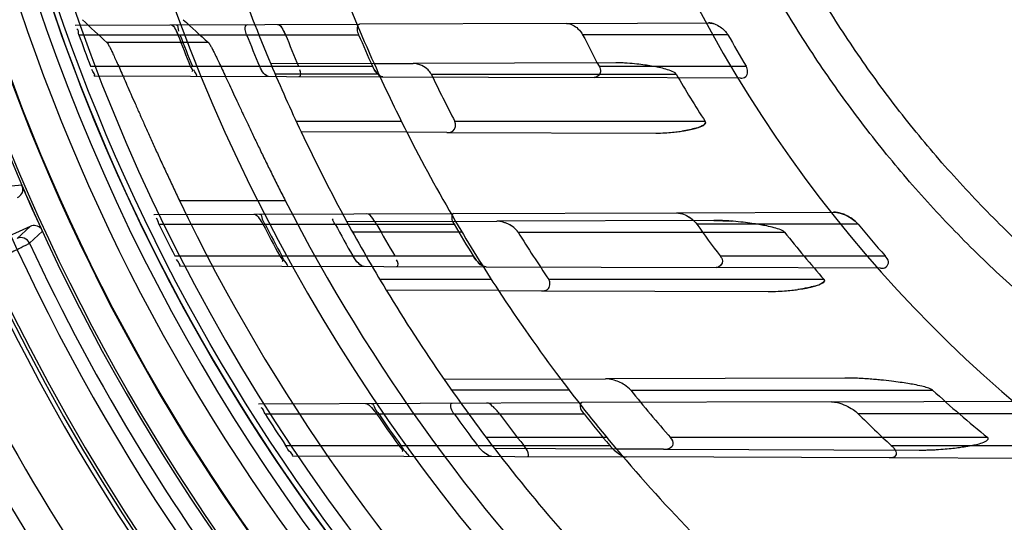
# Model space of a CAD drawing. Header units: millimetres. Extents: x 0 to 297, y 0 to 210.
# Tile 71 of 256: x 142.606 to 142.856, y 93.122 to 93.249. Entities that reach past the tile are written whole.
import ezdxf

# ---------------------------------------------------------------- set-up
doc = ezdxf.new("R2010")
doc.units = ezdxf.units.MM
doc.header["$LTSCALE"] = 16.335
doc.layers.get('0').update_dxf_attribs({"linetype": 'CONTINUOUS'})
for name, color, linetype in [('01_GLOBAL', 7, 'CONTINUOUS'), ('INTFCLR_144815', 7, 'CONTINUOUS'), ('INTFCLR_72935', 7, 'CONTINUOUS')]:
    doc.layers.add(name, color=color, linetype=linetype)

msp = doc.modelspace()

# ---------------------------------------------------------------- linework, layer by layer
at = {"color": 7, "linetype": 'Continuous'}
msp.add_circle((144.2368034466, 92.193132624), 3.04, dxfattribs=at)
at = {"color": 9, "linetype": 'Continuous'}
msp.add_arc((144.2368034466, 92.193132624), 3.001038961, 92.9674534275, 177.0325465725, dxfattribs=at)
at = {"layer": '01_GLOBAL', "color": 7, "linetype": 'Continuous'}
msp.add_circle((144.2368034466, 92.193132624), 3.08, dxfattribs=at)
at = {"layer": 'INTFCLR_144815', "color": 9, "linetype": 'Continuous'}
for p, q in [((142.6541888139, 93.24334288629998), (142.6284853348, 93.24334288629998)), ((142.6069472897, 93.20726661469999), (142.6025497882, 93.2068370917)), ((142.6468510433, 93.2033977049), (142.6736457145, 93.2033977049)), ((142.6090666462, 93.1968274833), (142.6057401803, 93.1937794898)), ((142.6088907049, 93.1925951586), (142.6121524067, 93.1955757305))]:
    msp.add_line(p, q, dxfattribs=at)
at = {"layer": 'INTFCLR_144815', "color": 6, "linetype": 'Continuous'}
for p, q in [((142.6072290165, 93.2065362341), (142.6069684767, 93.2072168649)), ((142.609066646, 93.19682748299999), (142.5084939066, 93.1520496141)), ((142.6117981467, 93.1962737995), (142.6121275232, 93.1956292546))]:
    msp.add_line(p, q, dxfattribs=at)
for radius in [0.5104906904, 0.4864760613]:
    msp.add_circle((143.076579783, 93.4093562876), radius, dxfattribs=at)
for centre, radius, start, end in [((143.076579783, 93.4093562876), 0.7037433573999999, 313.9937911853, 154.5150993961), ((143.076579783, 93.4093562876), 0.6797433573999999, 312.9543589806, 154.5144414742), ((143.076579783, 93.4093562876), 0.6572577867, 108.7136429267, 257.7559644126), ((143.076579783, 93.4093562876), 0.5288304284, 45.0000000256, 314.9999999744), ((143.076579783, 93.4093562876), 0.5278840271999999, 44.999999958, 315.000000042), ((143.076579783, 93.4093562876), 0.5271191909, 44.99999997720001, 315.0000000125), ((143.076579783, 93.4093562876), 0.5111765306, 47.86578076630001, 312.1342192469), ((143.076579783, 93.4093562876), 0.5038693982, 45.72777364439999, 314.2722263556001), ((143.076579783, 93.4093562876), 0.4878728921, 45.6663486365, 314.3336513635), ((143.076579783, 93.4093562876), 0.4878399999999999, 45.741955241, 314.258044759), ((143.076579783, 93.4093562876), 0.488, 190.6326298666, 247.7397281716), ((142.604837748, 93.2063292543), 0.002400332, 293.9659207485, 4.947000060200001), ((143.076579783, 93.4093562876), 0.5112679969, 203.2829108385, 204.7170891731), ((143.076579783, 93.4093562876), 0.5112984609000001, 203.3705704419, 204.6294295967), ((143.076579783, 93.4093562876), 0.4765351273, 205.6072723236, 244.3927276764), ((143.076579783, 93.4093562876), 0.4525204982, 207.0737153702, 242.9262846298), ((142.610044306, 93.19463558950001), 0.002400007, 43.04760209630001, 114.0385179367), ((142.606712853, 93.1915847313), 0.0024007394, 24.889223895, 113.9019535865)]:
    msp.add_arc(centre, radius, start, end, dxfattribs=at)
at = {"layer": 'INTFCLR_144815', "color": 9, "linetype": 'Continuous'}
for centre, radius, start, end in [((143.076579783, 93.4093562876), 0.5509009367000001, 52.2436298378, 307.7563701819), ((143.076579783, 93.4093562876), 0.6528896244, 125.9035433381, 247.5002459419), ((143.076579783, 93.4093562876), 0.518921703, 52.5411294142, 307.4588705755), ((143.076579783, 93.4093562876), 0.5036973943, 45.7280221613, 314.2719778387), ((143.076579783, 93.4093562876), 0.4956986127, 45.73034182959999, 314.2696581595), ((143.0765797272, 93.40935632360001), 0.5889772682, 125.9035433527, 247.5002459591), ((143.0765797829, 93.4093562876), 0.5550226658, 128.484146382, 209.9999999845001), ((143.076579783, 93.4093562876), 0.4911103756, 128.4841463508, 246.0405071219), ((143.076579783, 93.4093562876), 0.5429069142, 198.4596803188, 225.5403197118), ((143.0765797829, 93.4093562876), 0.5154788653, 204.8664382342, 218.1335617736), ((143.0765797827, 93.4093562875), 0.5554240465, 204.8720266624, 218.1279733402), ((143.0769374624, 93.4086159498), 0.5818324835, 204.7515083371, 218.0887233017), ((143.076579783, 93.4093562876), 0.6663072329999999, 203.8266800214, 313.0809380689), ((143.076579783, 93.4093562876), 0.6743078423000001, 203.8278898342, 312.5732768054), ((143.076579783, 93.4093562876), 0.6983060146, 203.8266800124, 319.1799903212)]:
    msp.add_arc(centre, radius, start, end, dxfattribs=at)
at = {"layer": 'INTFCLR_144815', "color": 6, "linetype": 'Continuous'}
for centre, major_axis, ratio, start_param, end_param in [((143.076579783, 94.1145982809), (0, 1.0584006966), 0.7456587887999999, -3.7549873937, -3.7453978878), ((143.076579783, 94.0858187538), (0, 1.0152094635), 0.7456587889, -3.7437095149, -3.7335425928)]:
    msp.add_ellipse(centre, major_axis=major_axis, ratio=ratio, start_param=start_param, end_param=end_param, dxfattribs=at)
for points, knots in [([(142.6284853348, 93.24334288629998), (142.6287178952, 93.2431277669), (142.628988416, 93.2425719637), (142.6294436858, 93.2417312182), (142.6299147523, 93.24074493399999), (142.6304788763, 93.23953816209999), (142.6311267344, 93.2381081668), (142.6318615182, 93.2364615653), (142.6326821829, 93.23460305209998), (142.6335875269, 93.2325427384), (142.6345785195, 93.2302845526), (142.6356512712, 93.22784548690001), (142.6368068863, 93.2252298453), (142.6380409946, 93.2224555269), (142.6393521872, 93.2195330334), (142.6407361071, 93.216479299), (142.6421851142, 93.2133176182), (142.6436941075, 93.2100645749), (142.6452524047, 93.20674804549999), (142.6463138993, 93.2045184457), (142.6468510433, 93.2033977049)], [0, 0, 0, 0, 0.021609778, 0.0408396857, 0.0657121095, 0.0959719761, 0.1317760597, 0.1727746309, 0.218975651, 0.2703579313, 0.326286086, 0.3871934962, 0.4521156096, 0.521345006, 0.5943173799, 0.6706125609, 0.7500421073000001, 0.8315558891, 0.9152237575, 1, 1, 1, 1]), ([(142.6541888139, 93.24334288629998), (142.6544253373, 93.24312960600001), (142.6547078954, 93.24257772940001), (142.6551807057, 93.2417420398), (142.6556723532, 93.24076241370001), (142.6562617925, 93.23956339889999), (142.6569402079, 93.238142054), (142.6577109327, 93.2365046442), (142.6585736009, 93.2346544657), (142.659526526, 93.2326027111), (142.6605715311, 93.2303516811), (142.6617046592, 93.2279182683), (142.6629277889, 93.2253055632), (142.6642368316, 93.2225305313), (142.6656299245, 93.21960489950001), (142.667103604, 93.2165434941), (142.6686491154, 93.2133714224), (142.6702621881, 93.2101032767), (142.6719309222, 93.2067684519), (142.6730692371, 93.2045255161), (142.6736457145, 93.2033977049)], [0, 0, 0, 0, 0.0214966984, 0.0405828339, 0.065279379, 0.09529254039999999, 0.1308285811, 0.1715592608, 0.217451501, 0.2686150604, 0.3242550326, 0.3849632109, 0.4497974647, 0.5189726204, 0.5920632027, 0.6685125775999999, 0.7483022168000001, 0.830228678, 0.9145080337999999, 1, 1, 1, 1]), ([(142.6088907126, 93.19259514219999), (142.608654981, 93.1923869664), (142.6080824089, 93.1921257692), (142.6071939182, 93.1916438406), (142.606130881, 93.1911209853), (142.6048356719, 93.19048602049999), (142.6033113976, 93.18975496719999), (142.6015681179, 93.18892734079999), (142.5996146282, 93.1880090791), (142.5974726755, 93.18701004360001), (142.5951606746, 93.18593920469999), (142.5926939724, 93.18480322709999), (142.5900823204, 93.18360654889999), (142.5873493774, 93.1823600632), (142.5845227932, 93.1810766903), (142.5816334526, 93.1797703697), (142.578692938, 93.1784457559), (142.5757016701, 93.1771030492), (142.5736886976, 93.1762028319), (142.5726716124, 93.175748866)], [0, 0, 0, 0, 0.0236146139, 0.0463538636, 0.0762315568, 0.112430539, 0.154715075, 0.2031505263, 0.2573373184, 0.3167930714, 0.3806188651, 0.4486563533, 0.5207089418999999, 0.5963276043, 0.674203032, 0.7538026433, 0.8344246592, 0.9163675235, 1, 1, 1, 1])]:
    msp.add_open_spline(points, degree=3, knots=knots, dxfattribs=at)
at = {"layer": 'INTFCLR_72935', "color": 6, "linetype": 'Continuous'}
for p, q in [((142.6204508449, 93.2477640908), (142.6204812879, 93.2477641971)), ((142.7448348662, 93.24819827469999), (142.6924383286, 93.24801537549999)), ((142.6961362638, 93.23802828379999), (142.7060207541, 93.2380627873)), ((142.6252329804, 93.2349317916), (142.6252021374, 93.2349318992)), ((142.6983172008, 93.23467667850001), (142.7518517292, 93.234489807)), ((142.7145935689, 93.220619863), (142.7044474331, 93.2206552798)), ((142.6403849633, 93.19983367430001), (142.6404167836, 93.1998337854)), ((142.7162926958, 93.2000986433), (142.7727373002, 93.200295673)), ((142.7167722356, 93.19810031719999), (142.7272349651, 93.1981368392)), ((142.646892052, 93.1868561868), (142.6468596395, 93.1868563)), ((142.7244879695, 93.1865853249), (142.7827959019, 93.186381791)), ((142.7276537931, 93.180574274), (142.7385015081, 93.1805364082)), ((142.7434016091, 93.1581932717), (142.7547219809, 93.1582327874)), ((142.6668295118, 93.1519259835), (142.6668633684, 93.1519261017)), ((142.8119728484, 93.15243263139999), (142.7487500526, 93.1522119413)), ((142.6754393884, 93.1387565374), (142.6754046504, 93.1387566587)), ((142.7694425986, 93.14042840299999), (142.7575332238, 93.1404699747)), ((142.8265465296, 93.1382290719), (142.7600178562, 93.1384613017))]:
    msp.add_line(p, q, dxfattribs=at)
at = {"layer": 'INTFCLR_72935', "color": 9, "linetype": 'Continuous'}
for p, q in [((142.6204812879, 93.2477641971), (142.6924383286, 93.24801537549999)), ((142.7448348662, 93.24819827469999), (142.7808709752, 93.248324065)), ((142.6213758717, 93.2453562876), (142.6922260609, 93.2453562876)), ((142.7857187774, 93.2453562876), (142.7489629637, 93.2453562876)), ((142.6961362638, 93.23802828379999), (142.6699969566, 93.23793704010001)), ((142.7573238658, 93.23824186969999), (142.7060207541, 93.2380627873)), ((142.6243382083, 93.23735628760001), (142.6957327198, 93.23735628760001)), ((142.6973508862, 93.2353562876), (142.6710946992, 93.2353562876)), ((142.710637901, 93.2353562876), (142.7726336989, 93.2353562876)), ((142.75310546, 93.23735628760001), (142.7903948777, 93.23735628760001)), ((142.6252329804, 93.2349317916), (142.6983172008, 93.23467667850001)), ((142.7889141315, 93.2343604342), (142.7518517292, 93.234489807)), ((142.7030900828, 93.2233562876), (142.6764571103, 93.2233562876)), ((142.7800112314, 93.2233562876), (142.7166160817, 93.2233562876)), ((142.7044474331, 93.2206552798), (142.677679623, 93.2207487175)), ((142.7145935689, 93.220619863), (142.7675275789, 93.22043508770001)), ((142.7727373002, 93.200295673), (142.8125214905, 93.20043454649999)), ((142.6404167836, 93.1998337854), (142.7162926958, 93.2000986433)), ((142.7167722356, 93.19810031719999), (142.6892498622, 93.19800424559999)), ((142.7821790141, 93.19832863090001), (142.7272349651, 93.1981368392)), ((142.6416527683, 93.1973562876), (142.7164239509, 93.1973562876)), ((142.7183974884, 93.1953562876), (142.6907065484, 93.1953562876)), ((142.732600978, 93.1953562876), (142.8000917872, 93.1953562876)), ((142.8187441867, 93.1973562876), (142.7778810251, 93.1973562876)), ((142.6456444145, 93.1893562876), (142.7212451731, 93.1893562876)), ((142.7837453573, 93.1893562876), (142.8255655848, 93.1893562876)), ((142.646892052, 93.1868561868), (142.7244879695, 93.1865853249)), ((142.8244039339, 93.18623655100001), (142.7827959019, 93.186381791)), ((142.7258454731, 93.1833562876), (142.6976099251, 93.1833562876)), ((142.8101060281, 93.1833562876), (142.7404015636, 93.1833562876)), ((142.7276537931, 93.180574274), (142.6992227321, 93.1806735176)), ((142.7385015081, 93.1805364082), (142.7959481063, 93.1803358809)), ((142.7434016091, 93.1581932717), (142.7138684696, 93.15809018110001)), ((142.8153371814, 93.1584443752), (142.7547219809, 93.1582327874)), ((142.745559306, 93.1553562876), (142.715777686, 93.1553562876)), ((142.7611315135, 93.1553562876), (142.8375798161, 93.1553562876)), ((142.6668633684, 93.1519261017), (142.7487500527, 93.1522119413)), ((142.8119728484, 93.15243263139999), (142.8587514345, 93.1525959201)), ((142.6685307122, 93.1493562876), (142.7493179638, 93.1493562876)), ((142.8674972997, 93.1493562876), (142.8187529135, 93.1493562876)), ((142.7551228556, 93.1433562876), (142.7245312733, 93.1433562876)), ((142.8515374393, 93.1433562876), (142.7712368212, 93.1433562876)), ((142.6737401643, 93.1413562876), (142.7558228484, 93.1413562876)), ((142.7575332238, 93.1404699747), (142.7266479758, 93.140577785)), ((142.827115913, 93.1413562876), (142.8779130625, 93.1413562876)), ((142.6754393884, 93.1387565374), (142.7600178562, 93.1384613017)), ((142.7694425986, 93.14042840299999), (142.8341737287, 93.14020244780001)), ((142.8771574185, 93.1380524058), (142.8265465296, 93.1382290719))]:
    msp.add_line(p, q, dxfattribs=at)
at = {"layer": 'INTFCLR_72935', "color": 7, "linetype": 'Continuous'}
for p, q in [((142.6460288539, 93.24631866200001), (142.6464619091, 93.2453562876)), ((142.6736883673, 93.2453562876), (142.6732080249, 93.2463560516)), ((142.7286299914, 93.19795202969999), (142.7272349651, 93.1981368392)), ((142.7727373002, 93.200295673), (142.7742574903, 93.20000966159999)), ((142.7821790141, 93.19832863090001), (142.7866946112, 93.1981436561)), ((142.6914310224, 93.18832544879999), (142.6907387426, 93.1893562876)), ((142.7212451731, 93.1893562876), (142.7220297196, 93.1882809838)), ((142.8119728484, 93.15243263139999), (142.8135396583, 93.1522187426)), ((142.72421658, 93.13943184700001), (142.7230963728, 93.1404547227))]:
    msp.add_line(p, q, dxfattribs=at)
for points in [[(142.7821454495, 93.2481200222), (142.7819961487, 93.2481631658), (142.7818481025, 93.2482013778), (142.781701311, 93.248234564), (142.7815548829, 93.2482627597), (142.7814097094, 93.24828571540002), (142.7812684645, 93.24830315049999), (142.7811320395, 93.2483151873), (142.7809995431, 93.24832209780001), (142.7808709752, 93.248324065)], [(142.669432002, 93.2347775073), (142.6693775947, 93.2347800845), (142.6693212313, 93.2347874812), (142.6692629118, 93.2347997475), (142.6692026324, 93.234816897), (142.669140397, 93.23483897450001), (142.6690762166, 93.23486612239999), (142.6690100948, 93.2348984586), (142.668942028, 93.2349360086), (142.6688720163, 93.23497881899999)], [(142.6976907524, 93.234886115), (142.6977679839, 93.23484220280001), (142.697843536, 93.2348033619), (142.6979174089, 93.2347696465), (142.6979899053, 93.23474102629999), (142.6980607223, 93.2347176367), (142.6981289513, 93.2346996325), (142.6981942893, 93.2346869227), (142.6982570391, 93.23467931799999), (142.6983172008, 93.23467667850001)]]:
    msp.add_lwpolyline(points, dxfattribs=at)
at = {"layer": 'INTFCLR_72935', "color": 6, "linetype": 'Continuous'}
for centre, radius, start, end in [((143.076579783, 93.4093562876), 0.4827613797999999, 90, 270.0000000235), ((143.076579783, 93.4093562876), 0.4587930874, 90, 270.0000000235), ((143.0765443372, 93.40935310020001), 0.4838112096, 199.8140486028, 200.8243355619), ((143.0760497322, 93.4093527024), 0.4598266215, 200.8945030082, 201.9653763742), ((143.0765436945, 93.40935277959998), 0.4598059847, 200.8954949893, 201.9664239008), ((143.0772412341, 93.4093524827), 0.4447273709, 201.6389598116, 202.7521298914), ((143.0760488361, 93.40935222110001), 0.4344981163, 202.175052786, 203.3189759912), ((143.077240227, 93.4093519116), 0.4184859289, 203.0714336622, 204.2673544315), ((143.0754644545, 93.4093501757), 0.3653727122, 206.6692838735, 208.08204678), ((143.0754626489, 93.4093485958), 0.3329339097, 209.50945324, 211.1041900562), ((143.076579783, 93.4093562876), 0.441241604, 202.8607581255, 205.3056735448), ((143.076579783, 93.4093562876), 0.417241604, 204.2438267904, 206.8886711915), ((143.0749078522, 93.40933980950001), 0.4036865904, 205.5301902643, 207.433103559), ((143.0680829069, 93.408728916), 0.3425613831, 210.4048482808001, 212.7610707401), ((143.076579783, 93.4093562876), 0.441241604, 208.6197133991, 211.2163513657), ((143.076579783, 93.4093562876), 0.417241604, 210.4187297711, 213.251850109), ((143.0765433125, 93.4093516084), 0.4838096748, 205.9877624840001, 207.0465723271), ((143.0760485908, 93.4093509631), 0.4598248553, 207.4538193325, 208.5830080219), ((143.0765425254, 93.4093510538), 0.4598041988, 207.4551693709, 208.5844232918), ((143.0772399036, 93.40935052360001), 0.4447253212, 208.4691677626, 209.6482828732), ((143.0760476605, 93.4093502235), 0.4344961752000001, 209.2031391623, 210.418990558), ((143.0772387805, 93.4093495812), 0.4184835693, 210.4359570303, 211.7148125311), ((143.0748983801, 93.4093309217), 0.403673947, 212.0100481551, 214.0416178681), ((143.0754624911, 93.40934646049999), 0.3653690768, 215.4651950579, 217.020732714), ((143.0671433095, 93.40803750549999), 0.3413939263, 218.5339978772, 221.1573294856), ((143.0754601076, 93.4093432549), 0.3329287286, 219.5486945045, 221.3580853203), ((143.076579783, 93.4093562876), 0.441241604, 214.7120513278, 217.5274422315), ((143.076579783, 93.4093562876), 0.417241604, 217.0104463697, 220.1235459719), ((143.0748870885, 93.409317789), 0.4036570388, 218.9875622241, 221.2145019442), ((143.0657385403, 93.4066181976), 0.3393949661, 227.7589379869, 230.866729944), ((143.0765422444, 93.4093497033), 0.4838077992, 212.5061328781, 213.6367290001), ((143.0760471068, 93.40934848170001), 0.4598222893, 214.4313826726, 215.6489121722), ((143.0765411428, 93.4093486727), 0.4598017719, 214.4331641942, 215.6507751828), ((143.0772384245, 93.40934782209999), 0.4447226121, 215.7758000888, 217.0566093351), ((143.0760459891, 93.4093472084), 0.434493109, 216.7537861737, 218.0820862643), ((143.0772370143, 93.4093461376), 0.4184801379, 218.4090574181, 219.8207919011), ((143.0754596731, 93.4093398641), 0.3653625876, 225.3633612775, 227.1783397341)]:
    msp.add_arc(centre, radius, start, end, dxfattribs=at)
at = {"layer": 'INTFCLR_72935', "color": 9, "linetype": 'Continuous'}
for centre, radius, start, end in [((143.076579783, 93.4093562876), 0.3372409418, 202.4933176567, 269.9999999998), ((143.076579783, 93.4093562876), 0.441241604, 199.6736901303, 202.8607581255), ((143.0765797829, 93.4093562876), 0.417241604, 200.8695998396, 204.2438267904), ((143.076579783, 93.4093562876), 0.441241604, 205.3056735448, 208.6197133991), ((143.0765797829, 93.4093562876), 0.417241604, 206.8886711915, 210.4187297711), ((143.076579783, 93.4093562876), 0.441241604, 211.2163513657, 214.7120513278), ((143.0765797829, 93.4093562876), 0.417241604, 213.251850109, 217.0104463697), ((143.076579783, 93.4093562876), 0.441241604, 217.5274422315, 221.2891321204), ((143.0765797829, 93.4093562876), 0.417241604, 220.1235459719, 224.2301428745)]:
    msp.add_arc(centre, radius, start, end, dxfattribs=at)
at = {"layer": 'INTFCLR_72935', "color": 7, "linetype": 'Continuous'}
msp.add_arc((142.8343771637, 93.2114597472), 0.071257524, 269.8364246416, 273.5278496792, dxfattribs=at)
at = {"layer": 'INTFCLR_72935', "color": 6, "linetype": 'Continuous'}
for points, knots in [([(143.076579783, 93.1112851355), (143.0706361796, 93.111041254), (143.0587312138, 93.1109101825), (143.0408986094, 93.1117808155), (143.0231177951, 93.113722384), (143.005397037, 93.1167422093), (142.9878404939, 93.12084034), (142.9708282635, 93.1259148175), (142.954190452, 93.1319655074), (142.9379335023, 93.1389869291), (142.9218630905, 93.1471107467), (142.9063150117, 93.1561884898), (142.8913522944, 93.16618148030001), (142.8770245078, 93.1770531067), (142.8633842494, 93.18876296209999), (142.8504757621, 93.2012712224), (142.8383489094, 93.214527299), (142.8270447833, 93.2284857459), (142.8166104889, 93.2430844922), (142.8070760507, 93.2582762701), (142.7984715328, 93.274012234), (142.7908296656, 93.2902320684), (142.7841805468, 93.3068669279), (142.7785433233, 93.3238624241), (142.7739343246, 93.34116617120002), (142.7703697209, 93.3587187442), (142.7678635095, 93.37645340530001), (142.7664253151, 93.394298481), (142.7660590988, 93.4121792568), (142.7667629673, 93.4300325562), (142.768531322, 93.4477995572), (142.7713575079, 93.4654272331), (142.7752315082, 93.4828545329), (142.7801399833, 93.5000201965), (142.7860640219, 93.5168579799), (142.7929796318, 93.5333017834), (142.8008581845, 93.54929038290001), (142.809672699, 93.5647743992), (142.8193875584, 93.57969359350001), (142.8299665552, 93.5939962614), (142.84136955, 93.6076336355), (142.8535663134, 93.62057045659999), (142.8665039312, 93.6327497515), (142.8801433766, 93.64413754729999), (142.8944288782, 93.6546885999), (142.9093126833, 93.6643672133), (142.9247350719, 93.67313750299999), (142.9406255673, 93.6809634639), (142.9566024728, 93.68768532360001), (142.9721610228, 93.693202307), (142.9866090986, 93.6974722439), (142.9996894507, 93.70066456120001), (143.0113403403, 93.7029927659), (143.0224063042, 93.7047764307), (143.0338445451, 93.7061921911), (143.0465618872, 93.7072473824), (143.060970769, 93.7077896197), (143.0711500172, 93.7076502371), (143.076579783, 93.7074274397)], [0, 0, 0, 0, 0.0185657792, 0.0371317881, 0.0556907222, 0.0743562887, 0.09320238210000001, 0.1119235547, 0.1297297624, 0.1484268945, 0.1671582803, 0.1858963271, 0.2045840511, 0.2232805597, 0.2419956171, 0.2606571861, 0.279345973, 0.2980347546, 0.3166822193, 0.3353169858, 0.3539795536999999, 0.37262367, 0.3912431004, 0.4098577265, 0.4284753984, 0.447098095, 0.4657246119, 0.4843422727, 0.5029402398, 0.5215093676, 0.5400730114, 0.5586323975, 0.5771953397, 0.5957586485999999, 0.6143210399, 0.632871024, 0.6514010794, 0.6699183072, 0.6884459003, 0.706933, 0.7254083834, 0.7438943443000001, 0.7623915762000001, 0.7808313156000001, 0.7993174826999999, 0.8177867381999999, 0.836209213, 0.8546573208, 0.8730372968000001, 0.8902751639, 0.9061519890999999, 0.920037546, 0.9322836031, 0.9432240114, 0.9550134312, 0.9682465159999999, 0.9830392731, 1, 1, 1, 1]), ([(143.076579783, 93.1025998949), (143.0735691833, 93.1024716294), (143.0675438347, 93.10230384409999), (143.0585026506, 93.1023186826), (143.0494657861, 93.10260000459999), (143.0404411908, 93.1031475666), (143.0314366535, 93.10396089), (143.0224599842, 93.1050392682), (143.0135189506, 93.1063817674), (143.0046212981, 93.10798722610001), (142.9957747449, 93.1098542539), (142.9869869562, 93.1119812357), (142.9782655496, 93.114366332), (142.9696180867, 93.1170074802), (142.9610520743, 93.11990239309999), (142.9525749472, 93.1230485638), (142.9441940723, 93.126443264), (142.9359167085, 93.1300835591), (142.9277499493, 93.1339663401), (142.9197009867, 93.1380882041), (142.9117766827, 93.1424456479), (142.9039840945, 93.1470348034), (142.8963297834, 93.15185182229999), (142.8888206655, 93.1568923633), (142.8814630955, 93.16215216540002), (142.8742636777, 93.16762650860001), (142.8672284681, 93.173310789), (142.8603637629, 93.1791999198), (142.8536753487, 93.1852889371), (142.8471691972, 93.1915724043), (142.8408508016, 93.19804501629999), (142.8347257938, 93.20470100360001), (142.8287993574, 93.2115347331), (142.8230767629, 93.2185401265), (142.8175628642, 93.2257112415), (142.8122625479, 93.2330417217), (142.807180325, 93.2405253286), (142.8023206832, 93.2481554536), (142.7976877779, 93.2559255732), (142.793285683, 93.2638288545), (142.7891181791, 93.2718585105), (142.7851889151, 93.28000751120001), (142.7815012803, 93.2882688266), (142.7780584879, 93.29663526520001), (142.7748635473, 93.30509949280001), (142.7729006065, 93.31080280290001), (142.7719613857, 93.3136681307)], [0, 0, 0, 0, 0.0227205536, 0.0454410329, 0.06816134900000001, 0.09088163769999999, 0.1136018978, 0.1363221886, 0.1590426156, 0.1817632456, 0.2044840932, 0.2272051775, 0.2499266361, 0.2726484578, 0.2953706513, 0.3180932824, 0.3408163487, 0.3635397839, 0.3862638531, 0.4089891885, 0.4317141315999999, 0.4544408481, 0.4771673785, 0.4998953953, 0.5226228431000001, 0.5453516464, 0.5680799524, 0.5908095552, 0.6135387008, 0.6362690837, 0.6589990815, 0.6817302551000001, 0.7044610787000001, 0.7271930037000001, 0.7499246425, 0.7726572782, 0.7953897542, 0.8181230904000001, 0.8408563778, 0.8635903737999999, 0.8863244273, 0.90905904, 0.9317938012, 0.9545290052, 0.9772643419, 1, 1, 1, 1]), ([(142.6638556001, 93.2453562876), (142.6636886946, 93.24577700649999), (142.6633706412, 93.24649232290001), (142.6635926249, 93.24791468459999), (142.6640459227, 93.2479162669)], [0, 0, 0, 0, 0.4996225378, 1, 1, 1, 1]), ([(142.6924383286, 93.24801537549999), (142.6919434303, 93.248013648), (142.6916870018, 93.2465198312), (142.6920492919, 93.24577128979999), (142.6922260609, 93.2453562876)], [0, 0, 0, 0, 0.5231612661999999, 1, 1, 1, 1]), ([(142.7448348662, 93.24819827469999), (142.7454063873, 93.24820026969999), (142.7464950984, 93.24785574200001), (142.7479206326, 93.2468591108), (142.7486749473, 93.2459297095), (142.7489629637, 93.2453562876)], [0, 0, 0, 0, 0.3295198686, 0.6300253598, 1, 1, 1, 1]), ([(142.710637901, 93.2353562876), (142.7104366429, 93.23577765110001), (142.7097336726, 93.23665255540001), (142.7081702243, 93.2376786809), (142.7067815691, 93.2380654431), (142.7060207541, 93.2380627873)], [0, 0, 0, 0, 0.2518967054, 0.5895841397, 1, 1, 1, 1]), ([(142.75310546, 93.23735628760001), (142.7533332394, 93.2369293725), (142.7539241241, 93.23570521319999), (142.7525873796, 93.23448723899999), (142.7518517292, 93.234489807)], [0, 0, 0, 0, 0.3967742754, 1, 1, 1, 1]), ([(142.7889141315, 93.2343604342), (142.7893851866, 93.2343587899), (142.7909547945, 93.2345726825), (142.7908474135, 93.2366062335), (142.7903948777, 93.23735628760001)], [0, 0, 0, 0, 0.3496948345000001, 1, 1, 1, 1]), ([(142.7145935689, 93.220619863), (142.7150999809, 93.22061809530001), (142.7165694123, 93.22073731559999), (142.7169919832, 93.2226321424), (142.7166160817, 93.2233562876)], [0, 0, 0, 0, 0.3829769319, 1, 1, 1, 1]), ([(142.6657583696, 93.1999222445), (142.6663197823, 93.1999242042), (142.6671263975, 93.1987507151), (142.6677357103, 93.1978803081), (142.6680079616, 93.1973562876)], [0, 0, 0, 0, 0.487365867, 1, 1, 1, 1]), ([(142.6671585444, 93.19992713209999), (142.6676308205, 93.19992878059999), (142.6677203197, 93.19844123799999), (142.6682954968, 93.19779842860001), (142.6685252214, 93.1973562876)], [0, 0, 0, 0, 0.4866156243, 1, 1, 1, 1]), ([(142.696777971, 93.1973562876), (142.6964932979, 93.1978655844), (142.695809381, 93.1987926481), (142.6949176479, 93.20002403), (142.6942652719, 93.20002175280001)], [0, 0, 0, 0, 0.4721148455, 1, 1, 1, 1]), ([(142.7162926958, 93.2000986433), (142.7157742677, 93.2000968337), (142.7156954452, 93.19843216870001), (142.7161917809, 93.19775144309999), (142.7164239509, 93.1973562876)], [0, 0, 0, 0, 0.5307748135, 1, 1, 1, 1]), ([(142.6741650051, 93.18676098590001), (142.6746266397, 93.18675937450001), (142.6731229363, 93.1882723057), (142.6730305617, 93.1889009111), (142.6727824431, 93.1893562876)], [0, 0, 0, 0, 0.4709515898, 1, 1, 1, 1]), ([(142.7837453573, 93.1893562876), (142.7840322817, 93.1889758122), (142.784950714, 93.1878773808), (142.7835755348, 93.1863790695), (142.7827959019, 93.186381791)], [0, 0, 0, 0, 0.3793555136, 1, 1, 1, 1]), ([(142.8244039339, 93.18623655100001), (142.8248919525, 93.1862348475), (142.8260029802, 93.186272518), (142.8266991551, 93.1880548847), (142.8259346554, 93.1889370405), (142.8255655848, 93.1893562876)], [0, 0, 0, 0, 0.3177465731, 0.6363310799, 1, 1, 1, 1]), ([(142.7385015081, 93.1805364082), (142.7390335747, 93.1805345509), (142.7406072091, 93.18057851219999), (142.7408681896, 93.1826655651), (142.7404015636, 93.1833562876)], [0, 0, 0, 0, 0.3896123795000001, 1, 1, 1, 1]), ([(142.7611315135, 93.1553562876), (142.7607016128, 93.1558874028), (142.7597083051, 93.15667322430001), (142.7581266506, 93.1574933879), (142.7564994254, 93.1580497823), (142.7553409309, 93.15823494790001), (142.7547219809, 93.1582327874)], [0, 0, 0, 0, 0.2849230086, 0.5169210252, 0.741907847, 1, 1, 1, 1]), ([(142.6939373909, 93.1520206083), (142.6945690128, 93.15202281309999), (142.6955775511, 93.15083604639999), (142.6963987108, 93.1499181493), (142.696783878, 93.1493562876)], [0, 0, 0, 0, 0.4811168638, 1, 1, 1, 1]), ([(142.6954402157, 93.1520258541), (142.6959487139, 93.1520276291), (142.6962448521, 93.15049280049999), (142.6969768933, 93.1498318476), (142.6973029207, 93.1493562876)], [0, 0, 0, 0, 0.4686271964, 1, 1, 1, 1]), ([(142.71643016, 93.1493562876), (142.716123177, 93.1497823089), (142.7155300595, 93.15037089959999), (142.7154658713, 93.15209575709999), (142.7159346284, 93.1520973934)], [0, 0, 0, 0, 0.5283452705, 1, 1, 1, 1]), ([(142.7279239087, 93.1493562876), (142.7276539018, 93.14971782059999), (142.7270733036, 93.1504295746), (142.7260607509, 93.1513773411), (142.7252298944, 93.1521298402), (142.7247006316, 93.1521279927)], [0, 0, 0, 0, 0.3145189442, 0.6310891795, 1, 1, 1, 1]), ([(142.7487500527, 93.1522119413), (142.7482431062, 93.1522101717), (142.7482967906, 93.1503706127), (142.748981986, 93.1497800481), (142.7493179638, 93.1493562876)], [0, 0, 0, 0, 0.4838506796, 1, 1, 1, 1]), ([(142.7694425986, 93.14042840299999), (142.7699401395, 93.14042666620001), (142.7709101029, 93.14047058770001), (142.7723418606, 93.14170672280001), (142.7716356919, 93.1429008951), (142.7712368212, 93.1433562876)], [0, 0, 0, 0, 0.3169208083, 0.6143933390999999, 1, 1, 1, 1]), ([(142.6754393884, 93.1387565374), (142.6759199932, 93.1387548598), (142.674195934, 93.140268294), (142.6740474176, 93.1408944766), (142.6737401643, 93.1413562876)], [0, 0, 0, 0, 0.4642246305, 1, 1, 1, 1]), ([(142.7029133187, 93.1413562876), (142.7032713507, 93.1408571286), (142.7034345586, 93.14021711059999), (142.7053061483, 93.1386522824), (142.7048183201, 93.13865398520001)], [0, 0, 0, 0, 0.5573688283, 1, 1, 1, 1]), ([(142.7350413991, 93.1385484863), (142.7355167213, 93.13854682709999), (142.7349062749, 93.1404010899), (142.7343869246, 93.14091909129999), (142.7340443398, 93.1413562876)], [0, 0, 0, 0, 0.4611416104, 1, 1, 1, 1]), ([(142.7558228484, 93.1413562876), (142.7561750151, 93.14093391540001), (142.7569549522, 93.1401267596), (142.7583043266, 93.1390944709), (142.759402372, 93.1384634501), (142.7600178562, 93.1384613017)], [0, 0, 0, 0, 0.3185862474, 0.6434327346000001, 1, 1, 1, 1]), ([(142.827115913, 93.1413562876), (142.8274835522, 93.1410155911), (142.8281795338, 93.14037867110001), (142.8285815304, 93.1384375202), (142.8271334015, 93.1382270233), (142.8265465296, 93.1382290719)], [0, 0, 0, 0, 0.3217709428, 0.6232487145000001, 1, 1, 1, 1])]:
    msp.add_open_spline(points, degree=3, knots=knots, dxfattribs=at)
at = {"layer": 'INTFCLR_72935', "color": 7, "linetype": 'Continuous'}
for points in [[(142.6446629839, 93.2478486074), (142.6451694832, 93.2478503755), (142.6455177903, 93.24724059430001), (142.645757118, 93.2467942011)], [(142.6732080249, 93.2463560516), (142.6729797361, 93.246757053), (142.6728741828, 93.24749071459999), (142.6724127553, 93.2474891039)], [(142.6688720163, 93.23497881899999), (142.6683429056, 93.2353125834), (142.6678656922, 93.2358023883), (142.6676216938, 93.2363784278)], [(142.7220297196, 93.1882809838), (142.7224235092, 93.187825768), (142.7227497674, 93.18705301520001), (142.7233516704, 93.1870509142)], [(142.693606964, 93.18669312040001), (142.6931079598, 93.1866948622), (142.6925991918, 93.18701054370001), (142.6922874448, 93.1874001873)], [(142.7259698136, 93.1385801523), (142.7254960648, 93.138581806), (142.7250290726, 93.1388278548), (142.7246539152, 93.1391171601)]]:
    msp.add_open_spline(points, degree=3, dxfattribs=at)
for points, knots in [([(142.6446629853, 93.24784860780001), (142.6451864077, 93.24785069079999), (142.645830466, 93.24666867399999), (142.6462779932, 93.2458389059), (142.6464619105, 93.245356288)], [0, 0, 0, 0, 0.5033427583, 1, 1, 1, 1]), ([(142.6716957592, 93.2479429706), (142.6722572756, 93.2479452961), (142.6729846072, 93.2467396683), (142.6734834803, 93.2458599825), (142.6736883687, 93.2453562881)], [0, 0, 0, 0, 0.5080295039, 1, 1, 1, 1]), ([(142.780870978, 93.24832406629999), (142.7813624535, 93.24832746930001), (142.782415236, 93.24810431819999), (142.7841620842, 93.2472116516), (142.7852809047, 93.2461521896), (142.78571878, 93.2453562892)], [0, 0, 0, 0, 0.2508875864, 0.5362920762, 1, 1, 1, 1]), ([(142.7726336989, 93.2353562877), (142.7723491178, 93.23581251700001), (142.7711792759, 93.2362527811), (142.7695900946, 93.23674963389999), (142.7679540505, 93.23711326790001), (142.7663413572, 93.23741898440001), (142.7646220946, 93.2376908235), (142.7625676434, 93.23795452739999), (142.7606095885, 93.2381302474), (142.7588163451, 93.23822688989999), (142.7578358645, 93.2382406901), (142.7573238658, 93.23824186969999)], [0, 0, 0, 0, 0.1024136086, 0.2149705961, 0.3267335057, 0.4187757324, 0.5281927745, 0.6580118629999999, 0.8132854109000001, 0.9024830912, 1, 1, 1, 1]), ([(142.6694320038, 93.2347775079), (142.6689635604, 93.2347789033), (142.6679779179, 93.23572444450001), (142.6673950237, 93.2366967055), (142.6671196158, 93.23735628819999)], [0, 0, 0, 0, 0.3959082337, 1, 1, 1, 1]), ([(142.6957327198, 93.23735628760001), (142.6959587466, 93.2368587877), (142.6965042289, 93.2359479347), (142.6972467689, 93.2351452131), (142.6976907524, 93.234886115)], [0, 0, 0, 0, 0.5152675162, 1, 1, 1, 1]), ([(142.6983172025, 93.23467667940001), (142.6978040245, 93.23467815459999), (142.6967123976, 93.23563106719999), (142.6960432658, 93.23666402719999), (142.6957327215, 93.2373562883)], [0, 0, 0, 0, 0.4034736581, 1, 1, 1, 1]), ([(142.7675275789, 93.2204350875), (142.7682889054, 93.22043430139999), (142.769689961, 93.2204694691), (142.7716206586, 93.22061741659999), (142.7732452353, 93.2208074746), (142.774758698, 93.22103563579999), (142.7763640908, 93.2213506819), (142.7779761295, 93.2217425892), (142.7804737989, 93.22261228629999), (142.7800112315, 93.2233562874)], [0, 0, 0, 0, 0.1738889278, 0.3198051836, 0.4425203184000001, 0.5462798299, 0.6729838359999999, 0.79990244, 1, 1, 1, 1]), ([(142.7800112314, 93.2233562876), (142.780254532, 93.22297145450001), (142.7790388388, 93.22202070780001), (142.7777094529, 93.221717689), (142.7759610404, 93.2212461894), (142.7747759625, 93.22104525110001), (142.7741654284, 93.22094948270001)], [0, 0, 0, 0, 0.2073899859, 0.4456365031, 0.7184956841, 1, 1, 1, 1]), ([(142.8157175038, 93.199606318), (142.8152926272, 93.1998076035), (142.8142636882, 93.2002159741), (142.8131577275, 93.20043676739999), (142.8125214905, 93.20043454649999)], [0, 0, 0, 0, 0.4249374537, 1, 1, 1, 1]), ([(142.812521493, 93.2004345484), (142.8130890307, 93.2004420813), (142.8143464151, 93.20020583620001), (142.8160862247, 93.1994904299), (142.8176068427, 93.1985060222), (142.8184300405, 93.19774367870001), (142.8187441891, 93.1973562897)], [0, 0, 0, 0, 0.2394021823, 0.5310202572, 0.7896293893, 1, 1, 1, 1]), ([(142.7326011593, 93.1953553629), (142.7323184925, 93.19580935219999), (142.7316037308, 93.1965299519), (142.7303119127, 93.1973598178), (142.72887285, 93.19794560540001), (142.7277843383, 93.1981377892), (142.7272361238, 93.1981355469)], [0, 0, 0, 0, 0.2571567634, 0.4767242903, 0.7363887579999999, 1, 1, 1, 1]), ([(142.732600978, 93.1953562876), (142.732318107, 93.1958096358), (142.7311659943, 93.1969700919), (142.7296688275, 93.19769156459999), (142.7286299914, 93.19795202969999)], [0, 0, 0, 0, 0.3328616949, 1, 1, 1, 1]), ([(142.7727373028, 93.20029567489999), (142.7731971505, 93.2002987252), (142.7742265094, 93.20008540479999), (142.7756633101, 93.19940798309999), (142.7769331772, 93.1984669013), (142.7776215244, 93.1977278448), (142.7778810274, 93.19735628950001)], [0, 0, 0, 0, 0.2263177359, 0.507545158, 0.7769562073, 1, 1, 1, 1]), ([(142.7753951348, 93.1994980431), (142.7758311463, 93.1992582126), (142.7767460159, 93.19863912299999), (142.7775310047, 93.19784652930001), (142.7778810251, 93.1973562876)], [0, 0, 0, 0, 0.452384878, 1, 1, 1, 1]), ([(142.8000917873, 93.1953562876), (142.7997620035, 93.1957444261), (142.7986369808, 93.1961610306), (142.7969815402, 93.19663923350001), (142.7952479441, 93.1970030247), (142.7935204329, 93.1973169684), (142.7916891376, 93.19759899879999), (142.7895073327, 93.19788311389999), (142.787435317, 93.1980916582), (142.7855396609, 93.19823015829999), (142.7839099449, 93.198312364), (142.7827727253, 93.1983271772), (142.782179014, 93.19832863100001)], [0, 0, 0, 0, 0.083468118, 0.1843659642, 0.2877231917, 0.3720437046, 0.4724620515, 0.5912244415, 0.7326262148, 0.8136559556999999, 0.9027017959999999, 1, 1, 1, 1]), ([(142.8187441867, 93.1973562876), (142.8183084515, 93.1978817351), (142.8173387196, 93.19871974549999), (142.816242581, 93.1993571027), (142.8157175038, 93.199606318)], [0, 0, 0, 0, 0.5401141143, 1, 1, 1, 1]), ([(142.6936069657, 93.1866931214), (142.6930881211, 93.1866944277), (142.6919329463, 93.18763887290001), (142.6911390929, 93.1886503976), (142.6907387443, 93.1893562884)], [0, 0, 0, 0, 0.3900032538, 1, 1, 1, 1]), ([(142.7244879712, 93.1865853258), (142.7239140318, 93.1865863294), (142.7226235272, 93.18753818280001), (142.7217026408, 93.1886101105), (142.7212451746, 93.18935628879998)], [0, 0, 0, 0, 0.39604284, 1, 1, 1, 1]), ([(142.7959481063, 93.1803358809), (142.7967854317, 93.1803346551), (142.7983266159, 93.1803678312), (142.800455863, 93.18051144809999), (142.8022424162, 93.1806932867), (142.803939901, 93.18092210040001), (142.8054920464, 93.18117356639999), (142.8071010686, 93.18153424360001), (142.8084698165, 93.18183188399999), (142.8105790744, 93.1827937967), (142.8101060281, 93.1833562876)], [0, 0, 0, 0, 0.1692746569, 0.3115204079, 0.4312080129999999, 0.5325820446, 0.6566369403, 0.753558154, 0.851419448, 1, 1, 1, 1]), ([(142.8101060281, 93.1833562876), (142.8104320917, 93.1829790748), (142.809024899, 93.18194576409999), (142.8076911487, 93.1817057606), (142.8057030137, 93.1811906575), (142.8042989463, 93.1809783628), (142.8034635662, 93.1808602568)], [0, 0, 0, 0, 0.2027104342, 0.4124105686, 0.65699444, 1, 1, 1, 1]), ([(142.837579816, 93.1553562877), (142.8372259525, 93.1556551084), (142.8362780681, 93.155997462), (142.8347049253, 93.15641916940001), (142.8330141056, 93.15675866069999), (142.8311997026, 93.1570721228), (142.8292917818, 93.157361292), (142.8270307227, 93.157657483), (142.824892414, 93.157897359), (142.8229497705, 93.1580818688), (142.8212880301, 93.1582168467), (142.8194634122, 93.1583353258), (142.8174620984, 93.1584265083), (142.8160658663, 93.15844255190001), (142.8153371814, 93.1584443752)], [0, 0, 0, 0, 0.0615436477, 0.1295018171, 0.2181871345, 0.2899472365, 0.3743266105, 0.4745338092, 0.5929623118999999, 0.6602176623, 0.7338269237, 0.8144906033, 0.9031728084, 1, 1, 1, 1]), ([(142.8119728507, 93.15243263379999), (142.8125156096, 93.15244010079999), (142.8137747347, 93.15221644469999), (142.8156145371, 93.15153075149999), (142.8173468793, 93.1505466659), (142.8183494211, 93.1497597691), (142.8187529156, 93.1493562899)], [0, 0, 0, 0, 0.2147371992, 0.4990622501, 0.7742625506, 1, 1, 1, 1]), ([(142.8341737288, 93.1402024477), (142.8346981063, 93.14020146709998), (142.8357018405, 93.1402086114), (142.8375468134, 93.1402643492), (142.8395717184, 93.1403786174), (142.8417111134, 93.14056336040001), (142.8435066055, 93.1407636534), (142.8452172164, 93.140995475), (142.8467749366, 93.14123695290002), (142.8484133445, 93.1415841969), (142.8497777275, 93.14181118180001), (142.8521144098, 93.1428663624), (142.8515374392, 93.1433562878)], [0, 0, 0, 0, 0.0873441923, 0.1671779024, 0.3074276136, 0.4251303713, 0.5247052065, 0.6086436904, 0.7115940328, 0.7915399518, 0.8739226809, 1, 1, 1, 1]), ([(142.7259698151, 93.1385801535), (142.725381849, 93.13858141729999), (142.7244123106, 93.13924507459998), (142.7232611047, 93.1402347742), (142.7226222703, 93.1409703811), (142.7223317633, 93.1413562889)], [0, 0, 0, 0, 0.3791873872, 0.6884873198, 1, 1, 1, 1])]:
    msp.add_open_spline(points, degree=3, knots=knots, dxfattribs=at)
at = {"layer": 'INTFCLR_72935', "color": 6, "linetype": 'Continuous'}
for points in [[(142.6459951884, 93.2478532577), (142.6465866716, 93.2478553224), (142.6464414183, 93.2467575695), (142.6466523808, 93.2462049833)], [(142.6213758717, 93.2453562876), (142.6212084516, 93.245820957), (142.6213633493, 93.2467505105), (142.6208694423, 93.24674878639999)], [(142.6252329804, 93.2349317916), (142.6258001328, 93.2349298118), (142.62485228, 93.23600039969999), (142.624650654, 93.23653050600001)], [(142.6496018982, 93.23735628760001), (142.6497722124, 93.2369340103), (142.6504579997, 93.2360488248), (142.6500026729, 93.2360504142)], [(142.6511025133, 93.23484148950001), (142.6516819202, 93.23483946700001), (142.6506932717, 93.2359257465), (142.6504765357, 93.23646309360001)], [(142.6772076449, 93.234750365), (142.6777784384, 93.23474837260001), (142.6775980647, 93.2359306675), (142.677372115, 93.23645483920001)], [(142.6416527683, 93.1973562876), (142.6414155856, 93.1978428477), (142.6414784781, 93.1988158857), (142.6409371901, 93.19881399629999)], [(142.686293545, 93.1973562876), (142.6860559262, 93.197794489), (142.6852396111, 93.1987430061), (142.6857380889, 93.1987447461)], [(142.646892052, 93.1868561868), (142.6474936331, 93.1868540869), (142.6463664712, 93.1879385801), (142.6460929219, 93.188474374)], [(142.6722649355, 93.1893562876), (142.6725053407, 93.1889150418), (142.6733748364, 93.1879748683), (142.6728723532, 93.1879766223)], [(142.7018884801, 93.1866642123), (142.702462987, 93.18666220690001), (142.702151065, 93.1878920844), (142.7018601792, 93.1883875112)], [(142.6685307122, 93.1493562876), (142.668200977, 93.1498737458), (142.668151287, 93.1509083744), (142.6675377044, 93.15090623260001)], [(142.7023938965, 93.1413562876), (142.702729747, 93.14088802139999), (142.7038598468, 93.1398720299), (142.7032835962, 93.13987404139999)]]:
    msp.add_open_spline(points, degree=3, dxfattribs=at)

doc.saveas('drawing.dxf')
